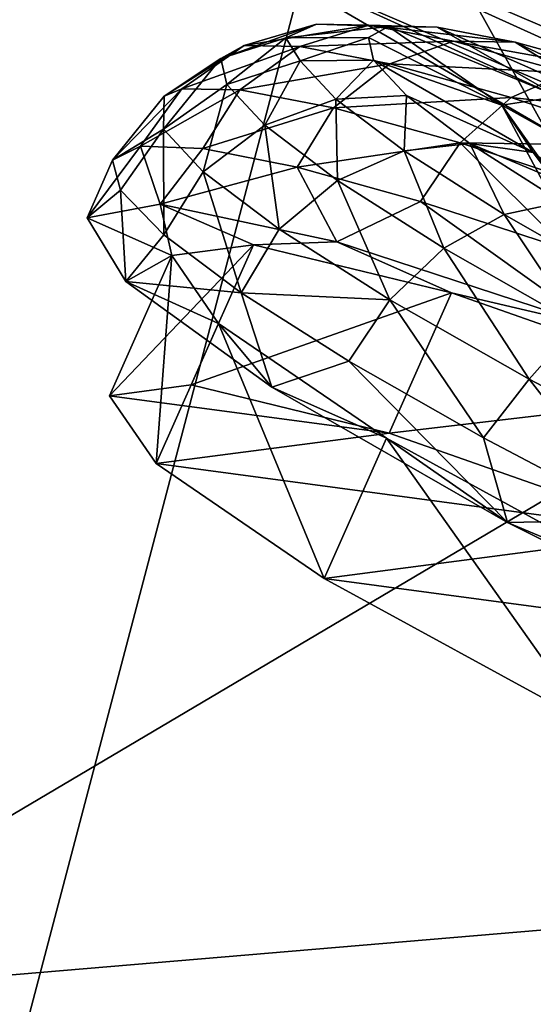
# Model space of a CAD drawing. Header units: metres. Extents: x -1651 to 0, y -1070 to 0.
# Tile 5 of 113: x -958 to -941, y -798 to -767. Entities that reach past the tile are written whole.
import ezdxf

# ---------------------------------------------------------------- set-up
doc = ezdxf.new("R2010")
doc.units = ezdxf.units.M

msp = doc.modelspace()

# ---------------------------------------------------------------- linework, layer by layer
at = {"layer": 'None'}
for points in [[(-966.380066, -745.566528, -406), (-800.920776, -164.661942, -406), (-917.642761, -768.503906, -406)], [(-957.650818, -800.303345, -60), (-946.123901, -756.462891, -377.175201), (-1003.825867, -727.768921, -377.175201)], [(-966.380066, -745.566528, -406), (-917.642761, -768.503906, -406), (-967.999084, -798.309875, -63)], [(-882.608582, -771.760498, -397.307617), (-940.941223, -745.498901, -397.307617), (-941.840027, -747.397034, -395.641296)], [(-883.433777, -773.691772, -395.641296), (-941.840027, -747.397034, -395.641296), (-942.671326, -749.152527, -393.793457)], [(-883.433777, -773.691772, -395.641296), (-882.608582, -771.760498, -397.307617), (-941.840027, -747.397034, -395.641296)], [(-942.671326, -749.152527, -393.793457), (-943.429016, -750.752563, -391.779236), (-884.19696, -775.477966, -393.793457)], [(-884.19696, -775.477966, -393.793457), (-883.433777, -773.691772, -395.641296), (-942.671326, -749.152527, -393.793457)], [(-943.429016, -750.752563, -391.779236), (-944.107178, -752.184814, -389.61441), (-884.892578, -777.105896, -391.779236)], [(-943.429016, -750.752563, -391.779236), (-884.892578, -777.105896, -391.779236), (-884.19696, -775.477966, -393.793457)], [(-885.515198, -778.56311, -389.61441), (-944.107178, -752.184814, -389.61441), (-944.700073, -753.436829, -387.314758)], [(-944.107178, -752.184814, -389.61441), (-885.515198, -778.56311, -389.61441), (-884.892578, -777.105896, -391.779236)], [(-886.05957, -779.837036, -387.314758), (-944.700073, -753.436829, -387.314758), (-945.202271, -754.497314, -384.897552)], [(-886.05957, -779.837036, -387.314758), (-885.515198, -778.56311, -389.61441), (-944.700073, -753.436829, -387.314758)], [(-886.520569, -780.916016, -384.897552), (-945.202271, -754.497314, -384.897552), (-945.610168, -755.358765, -382.385681)], [(-886.520569, -780.916016, -384.897552), (-886.05957, -779.837036, -387.314758), (-945.202271, -754.497314, -384.897552)], [(-886.895142, -781.792542, -382.385681), (-945.610168, -755.358765, -382.385681), (-946.123901, -756.462891, -377.175201)], [(-886.895142, -781.792542, -382.385681), (-886.520569, -780.916016, -384.897552), (-945.610168, -755.358765, -382.385681)], [(-957.650818, -800.303345, -60), (-909.21582, -822.047546, -60), (-946.123901, -756.462891, -377.175201)], [(-887.361694, -782.917725, -377.175201), (-886.895142, -781.792542, -382.385681), (-946.123901, -756.462891, -377.175201)], [(-909.21582, -822.047546, -60), (-887.361694, -782.917725, -377.175201), (-946.123901, -756.462891, -377.175201)], [(-967.999084, -798.309875, -63), (-917.642761, -768.503906, -406), (-868.193237, -789.862549, -406)], [(-967.999084, -798.309875, -63), (-868.193237, -789.862549, -406), (-899.523071, -829.016846, -63)], [(-899.523071, -829.016846, -63), (-1111.990356, -855.015686, -63), (-967.999084, -798.309875, -63)]]:
    msp.add_3dface(points, dxfattribs=at)
at = {"layer": 'None01234'}
for points in [[(-954.496887, -757.118286, -337.090271), (-884.324463, -788.950134, -337.090271), (-957.454651, -757.653198, -323.171967)], [(-947.392395, -758.690857, -349.329803), (-890.187256, -784.640381, -349.329803), (-954.496887, -757.118286, -337.090271)], [(-890.187256, -784.640381, -349.329803), (-884.324463, -788.950134, -337.090271), (-954.496887, -757.118286, -337.090271)], [(-884.324463, -788.950134, -337.090271), (-882.778687, -791.527893, -323.171967), (-957.454651, -757.653198, -323.171967)], [(-957.454651, -757.653198, -323.171967), (-882.778687, -791.527893, -323.171967), (-955.908875, -760.230957, -309.253662)], [(-950.046021, -764.540649, -297.014099), (-940.573242, -770.062561, -287.929596), (-947.175842, -758.21344, -296.161011)], [(-940.573242, -770.062561, -287.929596), (-937.703064, -763.735291, -287.076508), (-947.175842, -758.21344, -296.161011)], [(-936.998047, -762.181152, -358.414337), (-899.660034, -779.118469, -358.414337), (-947.392395, -758.690857, -349.329803)], [(-899.660034, -779.118469, -358.414337), (-890.187256, -784.640381, -349.329803), (-947.392395, -758.690857, -349.329803)], [(-882.778687, -791.527893, -323.171967), (-885.736389, -792.062744, -309.253662), (-955.908875, -760.230957, -309.253662)], [(-955.908875, -760.230957, -309.253662), (-885.736389, -792.062744, -309.253662), (-950.046021, -764.540649, -297.014099)], [(-885.736389, -792.062744, -309.253662), (-892.840881, -790.490234, -297.014099), (-950.046021, -764.540649, -297.014099)], [(-950.046021, -764.540649, -297.014099), (-892.840881, -790.490234, -297.014099), (-940.573242, -770.062561, -287.929596)]]:
    msp.add_3dface(points, dxfattribs=at)
at = {"layer": 'None012348'}
for points in [[(-950.299133, -767.393555, -253.410675), (-951.052795, -767.810608, -247.809418), (-947.955383, -766.705261, -252.869095)], [(-951.052795, -767.810608, -247.809418), (-948.954529, -767.141479, -247.629318), (-947.955383, -766.705261, -252.869095)], [(-947.955383, -766.705261, -252.869095), (-946.262085, -766.736389, -258.248779), (-950.299133, -767.393555, -253.410675)], [(-946.262085, -766.736389, -258.248779), (-948.495789, -767.426697, -259.140015), (-950.299133, -767.393555, -253.410675)], [(-947.955383, -766.705261, -252.869095), (-948.954529, -767.141479, -247.629318), (-945.626343, -766.771545, -252.358109)], [(-948.954529, -767.141479, -247.629318), (-946.280762, -767.133667, -247.494461), (-945.626343, -766.771545, -252.358109)], [(-946.262085, -766.736389, -258.248779), (-943.534119, -767.255493, -263.425415), (-948.495789, -767.426697, -259.140015)], [(-945.626343, -766.771545, -252.358109), (-944.060486, -766.800354, -257.332977), (-947.955383, -766.705261, -252.869095)], [(-944.060486, -766.800354, -257.332977), (-946.262085, -766.736389, -258.248779), (-947.955383, -766.705261, -252.869095)], [(-945.626343, -766.771545, -252.358109), (-946.280762, -767.133667, -247.494461), (-941.971619, -769.315369, -247.52301)], [(-944.060486, -766.800354, -257.332977), (-941.537781, -767.280334, -262.120117), (-946.262085, -766.736389, -258.248779)], [(-941.537781, -767.280334, -262.120117), (-943.534119, -767.255493, -263.425415), (-946.262085, -766.736389, -258.248779)], [(-941.971619, -769.315369, -247.52301), (-940.149048, -769.041748, -255.599136), (-945.626343, -766.771545, -252.358109)], [(-940.149048, -769.041748, -255.599136), (-944.060486, -766.800354, -257.332977), (-945.626343, -766.771545, -252.358109)], [(-940.149048, -769.041748, -255.599136), (-938.078247, -769.435791, -259.528717), (-944.060486, -766.800354, -257.332977)], [(-938.078247, -769.435791, -259.528717), (-941.537781, -767.280334, -262.120117), (-944.060486, -766.800354, -257.332977)], [(-948.954529, -767.141479, -247.629318), (-951.052795, -767.810608, -247.809418), (-950.860474, -768.648804, -242.207962)], [(-948.954529, -767.141479, -247.629318), (-950.860474, -768.648804, -242.207962), (-948.482422, -767.883911, -242.350113)], [(-946.280762, -767.133667, -247.494461), (-948.954529, -767.141479, -247.629318), (-948.482422, -767.883911, -242.350113)], [(-943.534119, -767.255493, -263.425415), (-945.590515, -767.979553, -264.653137), (-948.495789, -767.426697, -259.140015)], [(-946.280762, -767.133667, -247.494461), (-948.482422, -767.883911, -242.350113), (-946.11377, -767.861511, -242.630646)], [(-941.971619, -769.315369, -247.52301), (-946.280762, -767.133667, -247.494461), (-946.11377, -767.861511, -242.630646)], [(-943.534119, -767.255493, -263.425415), (-939.847107, -768.276245, -268.046387), (-945.590515, -767.979553, -264.653137)], [(-941.537781, -767.280334, -262.120117), (-938.128235, -768.224304, -266.393341), (-943.534119, -767.255493, -263.425415)], [(-938.128235, -768.224304, -266.393341), (-939.847107, -768.276245, -268.046387), (-943.534119, -767.255493, -263.425415)], [(-938.078247, -769.435791, -259.528717), (-935.27948, -770.210693, -263.036499), (-941.537781, -767.280334, -262.120117)], [(-935.27948, -770.210693, -263.036499), (-938.128235, -768.224304, -266.393341), (-941.537781, -767.280334, -262.120117)], [(-952.31488, -768.790771, -253.905594), (-952.883911, -769.026367, -248.037399), (-950.299133, -767.393555, -253.410675)], [(-952.883911, -769.026367, -248.037399), (-951.052795, -767.810608, -247.809418), (-950.299133, -767.393555, -253.410675)], [(-950.299133, -767.393555, -253.410675), (-948.495789, -767.426697, -259.140015), (-952.31488, -768.790771, -253.905594)], [(-948.495789, -767.426697, -259.140015), (-950.436218, -768.825317, -259.874146), (-952.31488, -768.790771, -253.905594)], [(-948.495789, -767.426697, -259.140015), (-945.590515, -767.979553, -264.653137), (-950.436218, -768.825317, -259.874146)], [(-951.052795, -767.810608, -247.809418), (-952.899658, -770.09845, -242.235199), (-950.860474, -768.648804, -242.207962)], [(-951.052795, -767.810608, -247.809418), (-952.883911, -769.026367, -248.037399), (-952.899658, -770.09845, -242.235199)], [(-948.482422, -767.883911, -242.350113), (-950.860474, -768.648804, -242.207962), (-949.631287, -769.966003, -236.477966)], [(-948.482422, -767.883911, -242.350113), (-949.631287, -769.966003, -236.477966), (-947.328308, -769.120667, -236.969833)], [(-946.11377, -767.861511, -242.630646), (-948.482422, -767.883911, -242.350113), (-947.328308, -769.120667, -236.969833)], [(-946.11377, -767.861511, -242.630646), (-947.328308, -769.120667, -236.969833), (-945.046509, -769.005188, -237.655197)], [(-941.971619, -769.315369, -247.52301), (-946.11377, -767.861511, -242.630646), (-940.958435, -770.851685, -239.446274)], [(-940.958435, -770.851685, -239.446274), (-946.11377, -767.861511, -242.630646), (-945.046509, -769.005188, -237.655197)], [(-945.590515, -767.979553, -264.653137), (-947.409668, -769.401184, -265.617432), (-950.436218, -768.825317, -259.874146)], [(-945.590515, -767.979553, -264.653137), (-941.663818, -769.06665, -269.574463), (-947.409668, -769.401184, -265.617432)], [(-939.847107, -768.276245, -268.046387), (-941.663818, -769.06665, -269.574463), (-945.590515, -767.979553, -264.653137)], [(-941.663818, -769.06665, -269.574463), (-939.847107, -768.276245, -268.046387), (-935.405273, -769.749695, -271.799805)], [(-953.652283, -770.643188, -254.717682), (-954.548157, -771.099426, -248.353073), (-952.31488, -768.790771, -253.905594)], [(-952.31488, -768.790771, -253.905594), (-954.548157, -771.099426, -248.353073), (-952.883911, -769.026367, -248.037399)], [(-950.436218, -768.825317, -259.874146), (-953.652283, -770.643188, -254.717682), (-952.31488, -768.790771, -253.905594)], [(-951.636902, -770.718262, -260.837433), (-953.652283, -770.643188, -254.717682), (-950.436218, -768.825317, -259.874146)], [(-950.860474, -768.648804, -242.207962), (-952.899658, -770.09845, -242.235199), (-951.619141, -771.470581, -236.265976)], [(-947.409668, -769.401184, -265.617432), (-951.636902, -770.718262, -260.837433), (-950.436218, -768.825317, -259.874146)], [(-950.860474, -768.648804, -242.207962), (-951.619141, -771.470581, -236.265976), (-949.631287, -769.966003, -236.477966)], [(-952.883911, -769.026367, -248.037399), (-954.548157, -771.099426, -248.353073), (-952.899658, -770.09845, -242.235199)], [(-947.328308, -769.120667, -236.969833), (-949.631287, -769.966003, -236.477966), (-947.278564, -771.754395, -230.96373)], [(-941.663818, -769.06665, -269.574463), (-943.319031, -770.533691, -270.744202), (-947.409668, -769.401184, -265.617432)], [(-945.046509, -769.005188, -237.655197), (-947.328308, -769.120667, -236.969833), (-945.119141, -770.799988, -231.79213)], [(-945.119141, -770.799988, -231.79213), (-947.328308, -769.120667, -236.969833), (-947.278564, -771.754395, -230.96373)], [(-943.00354, -770.558167, -232.867096), (-945.046509, -769.005188, -237.655197), (-945.119141, -770.799988, -231.79213)], [(-940.958435, -770.851685, -239.446274), (-945.046509, -769.005188, -237.655197), (-943.00354, -770.558167, -232.867096)], [(-943.319031, -770.533691, -270.744202), (-941.663818, -769.06665, -269.574463), (-936.933289, -770.635803, -273.571838)], [(-940.149048, -769.041748, -255.599136), (-941.971619, -769.315369, -247.52301), (-938.834656, -771.07019, -254.952469)], [(-936.933289, -770.635803, -273.571838), (-941.663818, -769.06665, -269.574463), (-935.405273, -769.749695, -271.799805)], [(-948.579468, -771.321838, -266.477203), (-951.636902, -770.718262, -260.837433), (-947.409668, -769.401184, -265.617432)], [(-943.319031, -770.533691, -270.744202), (-948.579468, -771.321838, -266.477203), (-947.409668, -769.401184, -265.617432)], [(-939.696167, -773.560486, -247.884644), (-941.971619, -769.315369, -247.52301), (-939.564209, -772.70166, -240.3918)], [(-939.564209, -772.70166, -240.3918), (-941.971619, -769.315369, -247.52301), (-940.958435, -770.851685, -239.446274)], [(-938.834656, -771.07019, -254.952469), (-941.971619, -769.315369, -247.52301), (-939.696167, -773.560486, -247.884644)], [(-952.899658, -770.09845, -242.235199), (-954.548157, -771.099426, -248.353073), (-954.2901, -772.069458, -241.98822)], [(-952.888062, -773.516113, -235.867722), (-952.899658, -770.09845, -242.235199), (-954.2901, -772.069458, -241.98822)], [(-951.619141, -771.470581, -236.265976), (-952.899658, -770.09845, -242.235199), (-952.888062, -773.516113, -235.867722)], [(-949.631287, -769.966003, -236.477966), (-951.619141, -771.470581, -236.265976), (-949.168213, -773.333679, -230.52153)], [(-947.278564, -771.754395, -230.96373), (-949.631287, -769.966003, -236.477966), (-949.168213, -773.333679, -230.52153)], [(-953.006897, -772.516724, -259.761017), (-955.376892, -772.960693, -248.603149), (-953.652283, -770.643188, -254.717682)], [(-953.652283, -770.643188, -254.717682), (-955.376892, -772.960693, -248.603149), (-954.548157, -771.099426, -248.353073)], [(-951.636902, -770.718262, -260.837433), (-953.006897, -772.516724, -259.761017), (-953.652283, -770.643188, -254.717682)], [(-953.006897, -772.516724, -259.761017), (-951.636902, -770.718262, -260.837433), (-948.579468, -771.321838, -266.477203)], [(-944.597534, -772.430603, -271.420197), (-948.579468, -771.321838, -266.477203), (-943.319031, -770.533691, -270.744202)], [(-945.119141, -770.799988, -231.79213), (-947.278564, -771.754395, -230.96373), (-943.845154, -773.94458, -226.040848)], [(-943.00354, -770.558167, -232.867096), (-945.119141, -770.799988, -231.79213), (-941.895325, -772.856445, -227.169693)], [(-941.895325, -772.856445, -227.169693), (-945.119141, -770.799988, -231.79213), (-943.845154, -773.94458, -226.040848)], [(-939.843994, -774.002136, -275.476501), (-944.597534, -772.430603, -271.420197), (-943.319031, -770.533691, -270.744202)], [(-939.843994, -774.002136, -275.476501), (-943.319031, -770.533691, -270.744202), (-938.390991, -772.168396, -274.908478)], [(-938.390991, -772.168396, -274.908478), (-943.319031, -770.533691, -270.744202), (-936.933289, -770.635803, -273.571838)], [(-939.281494, -772.126465, -235.515884), (-943.00354, -770.558167, -232.867096), (-940.022278, -772.459839, -228.592484)], [(-940.022278, -772.459839, -228.592484), (-943.00354, -770.558167, -232.867096), (-941.895325, -772.856445, -227.169693)], [(-939.281494, -772.126465, -235.515884), (-940.958435, -770.851685, -239.446274), (-943.00354, -770.558167, -232.867096)], [(-954.548157, -771.099426, -248.353073), (-955.376892, -772.960693, -248.603149), (-954.2901, -772.069458, -241.98822)], [(-939.564209, -772.70166, -240.3918), (-940.958435, -770.851685, -239.446274), (-939.281494, -772.126465, -235.515884)], [(-947.301086, -773.739014, -269.572266), (-953.006897, -772.516724, -259.761017), (-948.579468, -771.321838, -266.477203)], [(-950.395874, -775.383667, -230.226791), (-951.619141, -771.470581, -236.265976), (-952.888062, -773.516113, -235.867722)], [(-949.168213, -773.333679, -230.52153), (-951.619141, -771.470581, -236.265976), (-950.395874, -775.383667, -230.226791)], [(-947.301086, -773.739014, -269.572266), (-948.579468, -771.321838, -266.477203), (-944.597534, -772.430603, -271.420197)], [(-947.278564, -771.754395, -230.96373), (-949.168213, -773.333679, -230.52153), (-945.591431, -775.615234, -225.393112)], [(-943.845154, -773.94458, -226.040848), (-947.278564, -771.754395, -230.96373), (-945.591431, -775.615234, -225.393112)], [(-955.376892, -772.960693, -248.603149), (-954.125122, -775.017273, -237.444519), (-954.2901, -772.069458, -241.98822)], [(-954.125122, -775.017273, -237.444519), (-952.888062, -773.516113, -235.867722), (-954.2901, -772.069458, -241.98822)], [(-952.636292, -774.180969, -248.60257), (-955.376892, -772.960693, -248.603149), (-953.006897, -772.516724, -259.761017)], [(-952.636292, -774.180969, -248.60257), (-953.006897, -772.516724, -259.761017), (-949.990784, -773.834595, -259.947479)], [(-953.006897, -772.516724, -259.761017), (-947.301086, -773.739014, -269.572266), (-949.990784, -773.834595, -259.947479)], [(-938.947632, -776.480042, -276.853607), (-947.301086, -773.739014, -269.572266), (-944.597534, -772.430603, -271.420197)], [(-938.947632, -776.480042, -276.853607), (-944.597534, -772.430603, -271.420197), (-939.843994, -774.002136, -275.476501)], [(-940.022278, -772.459839, -228.592484), (-941.895325, -772.856445, -227.169693), (-937.829651, -775.171204, -223.414459)], [(-954.125122, -775.017273, -237.444519), (-955.376892, -772.960693, -248.603149), (-952.636292, -774.180969, -248.60257)], [(-943.845154, -773.94458, -226.040848), (-939.515259, -776.409729, -222.041519), (-941.895325, -772.856445, -227.169693)], [(-941.895325, -772.856445, -227.169693), (-939.515259, -776.409729, -222.041519), (-937.829651, -775.171204, -223.414459)], [(-945.591431, -775.615234, -225.393112), (-949.168213, -773.333679, -230.52153), (-950.395874, -775.383667, -230.226791)], [(-950.395874, -775.383667, -230.226791), (-952.888062, -773.516113, -235.867722), (-954.125122, -775.017273, -237.444519)], [(-952.009338, -778.368286, -260.55661), (-954.654907, -778.714661, -249.2117), (-949.990784, -773.834595, -259.947479)], [(-954.654907, -778.714661, -249.2117), (-952.636292, -774.180969, -248.60257), (-949.990784, -773.834595, -259.947479)], [(-952.009338, -778.368286, -260.55661), (-949.990784, -773.834595, -259.947479), (-943.593872, -775.390686, -269.564362)], [(-949.990784, -773.834595, -259.947479), (-947.301086, -773.739014, -269.572266), (-943.593872, -775.390686, -269.564362)], [(-947.301086, -773.739014, -269.572266), (-938.947632, -776.480042, -276.853607), (-943.593872, -775.390686, -269.564362)], [(-945.591431, -775.615234, -225.393112), (-941.080811, -778.18335, -221.226822), (-943.845154, -773.94458, -226.040848)], [(-941.080811, -778.18335, -221.226822), (-939.515259, -776.409729, -222.041519), (-943.845154, -773.94458, -226.040848)], [(-952.636292, -774.180969, -248.60257), (-954.654907, -778.714661, -249.2117), (-953.146301, -780.910767, -237.865891)], [(-951.127686, -776.377075, -237.25676), (-954.125122, -775.017273, -237.444519), (-952.636292, -774.180969, -248.60257)], [(-951.127686, -776.377075, -237.25676), (-952.636292, -774.180969, -248.60257), (-953.146301, -780.910767, -237.865891)], [(-949.402649, -778.438477, -227.631012), (-954.125122, -775.017273, -237.444519), (-951.127686, -776.377075, -237.25676)], [(-949.402649, -778.438477, -227.631012), (-950.395874, -775.383667, -230.226791), (-954.125122, -775.017273, -237.444519)], [(-945.612427, -779.924377, -270.173492), (-952.009338, -778.368286, -260.55661), (-943.593872, -775.390686, -269.564362)], [(-950.395874, -775.383667, -230.226791), (-946.909363, -777.600342, -225.282181), (-945.591431, -775.615234, -225.393112)], [(-946.909363, -777.600342, -225.282181), (-950.395874, -775.383667, -230.226791), (-949.402649, -778.438477, -227.631012)], [(-945.612427, -779.924377, -270.173492), (-943.593872, -775.390686, -269.564362), (-934.419434, -778.612366, -275.989075)], [(-943.593872, -775.390686, -269.564362), (-938.947632, -776.480042, -276.853607), (-934.419434, -778.612366, -275.989075)], [(-946.909363, -777.600342, -225.282181), (-942.562439, -780.081055, -221.223923), (-945.591431, -775.615234, -225.393112)], [(-945.591431, -775.615234, -225.393112), (-942.562439, -780.081055, -221.223923), (-941.080811, -778.18335, -221.226822)], [(-951.127686, -776.377075, -237.25676), (-953.146301, -780.910767, -237.865891), (-947.713257, -784.622253, -228.246506)], [(-945.694641, -780.088562, -227.63736), (-949.402649, -778.438477, -227.631012), (-951.127686, -776.377075, -237.25676)], [(-945.694641, -780.088562, -227.63736), (-951.127686, -776.377075, -237.25676), (-947.713257, -784.622253, -228.246506)], [(-939.515259, -776.409729, -222.041519), (-941.080811, -778.18335, -221.226822), (-935.943298, -780.870789, -218.250015)], [(-941.778992, -782.811646, -220.346283), (-946.909363, -777.600342, -225.282181), (-949.402649, -778.438477, -227.631012)], [(-941.778992, -782.811646, -220.346283), (-942.562439, -780.081055, -221.223923), (-946.909363, -777.600342, -225.282181)], [(-954.654907, -778.714661, -249.2117), (-952.009338, -778.368286, -260.55661), (-945.612427, -779.924377, -270.173492)], [(-941.778992, -782.811646, -220.346283), (-949.402649, -778.438477, -227.631012), (-945.694641, -780.088562, -227.63736)], [(-942.562439, -780.081055, -221.223923), (-937.522217, -782.730408, -218.207993), (-941.080811, -778.18335, -221.226822)], [(-941.080811, -778.18335, -221.226822), (-937.522217, -782.730408, -218.207993), (-935.943298, -780.870789, -218.250015)], [(-953.146301, -780.910767, -237.865891), (-954.654907, -778.714661, -249.2117), (-945.612427, -779.924377, -270.173492)], [(-936.438049, -783.145996, -276.598236), (-945.612427, -779.924377, -270.173492), (-934.419434, -778.612366, -275.989075)], [(-953.146301, -780.910767, -237.865891), (-945.612427, -779.924377, -270.173492), (-936.438049, -783.145996, -276.598236)], [(-945.694641, -780.088562, -227.63736), (-947.713257, -784.622253, -228.246506), (-939.182861, -789.284119, -221.817978)], [(-937.164307, -784.750427, -221.208832), (-941.778992, -782.811646, -220.346283), (-945.694641, -780.088562, -227.63736)], [(-937.164307, -784.750427, -221.208832), (-945.694641, -780.088562, -227.63736), (-939.182861, -789.284119, -221.817978)], [(-937.522217, -782.730408, -218.207993), (-942.562439, -780.081055, -221.223923), (-941.778992, -782.811646, -220.346283)], [(-947.713257, -784.622253, -228.246506), (-953.146301, -780.910767, -237.865891), (-936.438049, -783.145996, -276.598236)], [(-932.173767, -787.609253, -216.468964), (-937.522217, -782.730408, -218.207993), (-941.778992, -782.811646, -220.346283)], [(-932.173767, -787.609253, -216.468964), (-941.778992, -782.811646, -220.346283), (-937.164307, -784.750427, -221.208832)], [(-947.713257, -784.622253, -228.246506), (-936.438049, -783.145996, -276.598236), (-925.882874, -787.542786, -278.852722)], [(-939.182861, -789.284119, -221.817978), (-947.713257, -784.622253, -228.246506), (-925.882874, -787.542786, -278.852722)]]:
    msp.add_3dface(points, dxfattribs=at)

doc.saveas('drawing.dxf')
